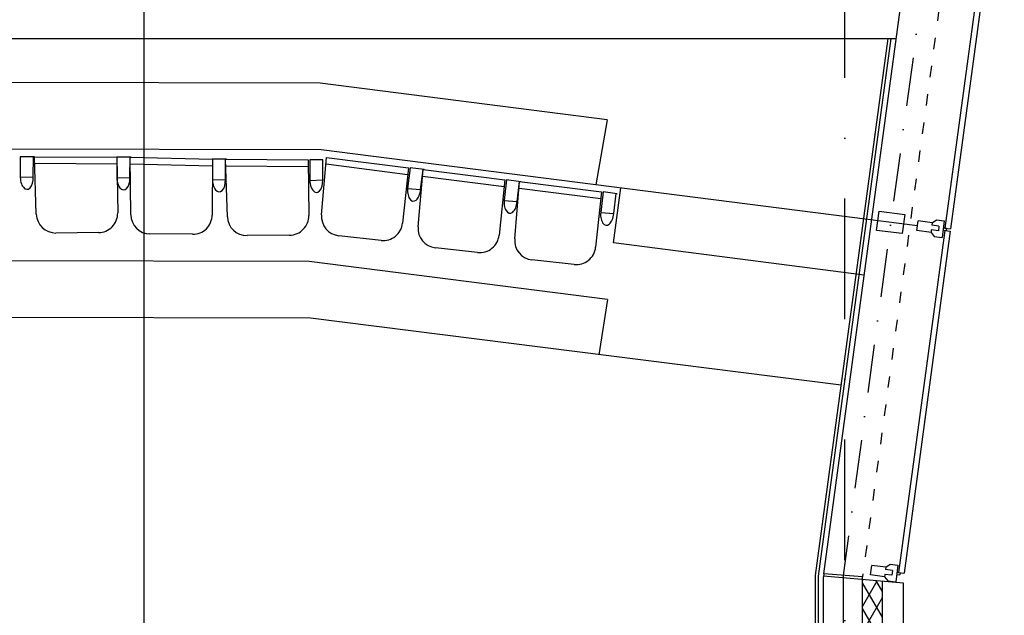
# Model space of a CAD drawing. Header units: millimetres. Extents: x -32221 to 212500, y 31663 to 93766.
# Tile 178 of 256: x 49281 to 54465, y 50507 to 53646. Entities that reach past the tile are written whole.
import ezdxf

# ---------------------------------------------------------------- set-up
doc = ezdxf.new("R2010")
doc.units = ezdxf.units.MM
doc.linetypes.add('DASHDOTX2', pattern=[50.8, 25.4, -12.7, 0, -12.7])
doc.linetypes.add('GCAD_ISO03W100', pattern=[30, 12, -18])
for name, color, linetype in [('osie', 251, 'Continuous'), ('Sciany', 251, 'Continuous'), ('Wyposazenie', 251, 'Continuous')]:
    doc.layers.add(name, color=color, linetype=linetype)

msp = doc.modelspace()

# ---------------------------------------------------------------- hatches: boundary and pattern name
at = {"layer": 'Sciany', "transparency": 33554687}
h = msp.add_hatch(dxfattribs=at)
h.set_pattern_fill('DIAMONDS', color=256, scale=21.298246, angle=360, style=0)
h.set_pattern_definition([(60, (39230.966, 27083.856), (-58.56231, 33.81097), []), (120, (39230.966, 27083.856), (-58.56231, -33.81097), [])])
h.paths.add_polyline_path([(53208.137, 62063.886), (50637.866, 62066.529), (50637.76, 61964.329), (53208.031, 61961.698)])
h.paths.add_polyline_path([(45887.869, 62071.414), (44005.486, 62073.349), (44005.486, 61971.118), (45887.763, 61969.191)])
h.paths.add_polyline_path([(53823.349, 47660.849), (53823.349, 50686.357), (53718.343, 50695.537), (53721.117, 47660.719)])
h.paths.add_polyline_path([(43977.628, 33450.598), (53823.349, 33450.598), (53823.349, 36578.467), (53718.343, 36587.648), (53721.117, 33552.829), (43977.718, 33540.906)])

# ---------------------------------------------------------------- linework, layer by layer
at = {"layer": 'osie'}
msp.add_line((49935.52, 64412.65), (49935.52, 33030.825), dxfattribs=at)
at = {"layer": 'osie', "linetype": 'DASHDOTX2', "ltscale": 25}
msp.add_line((53625.169, 33017.037), (53625.169, 62728.08), dxfattribs=at)
at = {"layer": 'Sciany'}
for p, q in [((53514.514, 50725.809), (54701.657, 59499.543)), ((54384.329, 54264.31), (54152.881, 52547.477)), ((54413.88, 54260.326), (54182.431, 52543.494)), ((44187.979, 53545.747), (53896.07, 53545.747)), ((53470.289, 50716.642), (53853.037, 53545.747)), ((53487.174, 50714.357), (53870.326, 53545.747)), ((50869.126, 52959.641), (44195.177, 52975.36)), ((54008.46, 52559.857), (50869.126, 52959.641)), ((52407.215, 52469.757), (52445.547, 52758.889)), ((52407.215, 52469.757), (52445.547, 52758.889)), ((53792.7, 52535.805), (53805.615, 52637.217)), ((53805.615, 52637.217), (53940.831, 52619.998)), ((53940.831, 52619.998), (53927.917, 52518.585)), ((54005.231, 52534.504), (54011.689, 52585.21)), ((54085.754, 52575.778), (54011.689, 52585.21)), ((54085.754, 52575.778), (54084.14, 52563.102)), ((54085.754, 52575.778), (54108.041, 52591.995)), ((54108.041, 52591.995), (54149.293, 52586.741)), ((54149.293, 52586.741), (54138.06, 52498.534)), ((53927.917, 52518.585), (53792.7, 52535.805)), ((54151.374, 52535.646), (53908.351, 50732.916)), ((54180.925, 52531.662), (53937.901, 50728.932)), ((54079.297, 52525.072), (54005.231, 52534.504)), ((54080.911, 52537.749), (54079.297, 52525.072)), ((54079.297, 52525.072), (54096.808, 52503.788)), ((54117.944, 52533.033), (54080.911, 52537.749)), ((54121.173, 52558.386), (54084.14, 52563.102)), ((54121.173, 52558.386), (54117.944, 52533.033)), ((54142.923, 52536.722), (54159.825, 52534.57)), ((54144.43, 52548.554), (54161.332, 52546.401)), ((54151.374, 52535.646), (54180.925, 52531.662)), ((54152.881, 52547.477), (54182.431, 52543.494)), ((54161.332, 52546.401), (54159.825, 52534.57)), ((53727.531, 52300.159), (52407.215, 52469.757)), ((54096.808, 52503.788), (54138.06, 52498.534)), ((50812.452, 52073.49), (44186.527, 52089.096)), ((53605.99, 51719.68), (50812.452, 52073.49)), ((53760.701, 50719.943), (53767.158, 50770.649)), ((53841.224, 50761.217), (53767.158, 50770.649)), ((53841.224, 50761.217), (53839.609, 50748.54)), ((53841.224, 50761.217), (53863.511, 50777.433)), ((53863.511, 50777.433), (53904.763, 50772.18)), ((53904.763, 50772.18), (53893.53, 50683.973)), ((53473, 48486.75), (53470.289, 50716.642)), ((53490.059, 48469.733), (53487.174, 50714.357)), ((53514.514, 50725.809), (53512.937, 50709.295)), ((53516.395, 47864.922), (53512.937, 50709.295)), ((53934.1, 50676.674), (53513.335, 50713.46)), ((53718.33, 50709.554), (53514.514, 50725.809)), ((53721.117, 47660.719), (53718.33, 50709.554)), ((53834.766, 50710.511), (53760.701, 50719.943)), ((53836.381, 50723.187), (53834.766, 50710.511)), ((53834.766, 50710.511), (53852.278, 50689.226)), ((53873.414, 50718.471), (53836.381, 50723.187)), ((53876.642, 50743.824), (53839.609, 50748.54)), ((53876.642, 50743.824), (53873.414, 50718.471)), ((53898.393, 50722.161), (53915.295, 50720.008)), ((53899.899, 50733.992), (53916.802, 50731.84)), ((53908.351, 50732.916), (53937.901, 50728.932)), ((53916.802, 50731.84), (53915.295, 50720.008)), ((53823.349, 47660.849), (53823.349, 50686.357)), ((53852.278, 50689.226), (53893.53, 50683.973)), ((53934.1, 47660.849), (53934.1, 50676.674))]:
    msp.add_line(p, q, dxfattribs=at)
at = {"layer": 'Sciany', "linetype": 'DASHDOTX2', "ltscale": 10}
for p, q in [((54800.469, 59486.227), (53616.422, 50717.681)), ((53616.422, 50717.681), (53618.756, 47762.82))]:
    msp.add_line(p, q, dxfattribs=at)
at = {"layer": 'Sciany', "linetype": 'GCAD_ISO03W100', "ltscale": 5}
msp.add_line((54201.32, 54293.627), (53718.33, 50709.554), dxfattribs=at)
at = {"layer": 'Wyposazenie'}
for p, q in [((50863.417, 53311.26), (45661.675, 53323.512)), ((52374.276, 53118.857), (50863.417, 53311.26)), ((52374.276, 53118.857), (52314.879, 52775.529)), ((49284.141, 52923.914), (49283.986, 52815.206)), ((49284.141, 52923.914), (49283.986, 52815.206)), ((49353.308, 52923.564), (49284.141, 52923.914)), ((49358.969, 52923.536), (49284.141, 52923.914)), ((49352.772, 52817.428), (49353.308, 52923.564)), ((49352.772, 52817.428), (49353.308, 52923.564)), ((49358.969, 52923.536), (49792.986, 52921.344)), ((49368.757, 52620.656), (49358.969, 52923.536)), ((49360.249, 52889.114), (49793.504, 52885.983)), ((49792.986, 52921.344), (49792.832, 52812.636)), ((49792.986, 52921.344), (49792.832, 52812.636)), ((49792.986, 52921.344), (49797.29, 52627.525)), ((49862.153, 52920.994), (49792.986, 52921.344)), ((49867.815, 52920.966), (49792.986, 52921.344)), ((49861.617, 52814.859), (49862.153, 52920.994)), ((49861.617, 52814.859), (49862.153, 52920.994)), ((49862.153, 52920.994), (50296.047, 52910.451)), ((49866.111, 52617.983), (49862.153, 52920.994)), ((49862.77, 52886.554), (50295.885, 52875.088)), ((50296.047, 52910.451), (50294.697, 52616.604)), ((50296.047, 52910.451), (50295.893, 52801.743)), ((50296.047, 52910.451), (50295.893, 52801.743)), ((50365.215, 52910.102), (50296.047, 52910.451)), ((50370.876, 52910.073), (50296.047, 52910.451)), ((50364.679, 52803.966), (50365.215, 52910.102)), ((50364.679, 52803.966), (50365.215, 52910.102)), ((50365.215, 52910.102), (50799.232, 52907.91)), ((50375.002, 52607.223), (50365.215, 52910.102)), ((50799.232, 52907.91), (50803.536, 52614.091)), ((50808.297, 52907.864), (50808.143, 52799.156)), ((50877.465, 52907.515), (50808.297, 52907.864)), ((50870.686, 52617.778), (50896.936, 52919.676)), ((50876.929, 52801.379), (50877.465, 52907.515)), ((50894.119, 52885.346), (51323.936, 52830.787)), ((50896.936, 52919.676), (51327.621, 52865.958)), ((50366.495, 52875.68), (50799.75, 52872.55)), ((51327.621, 52865.958), (51297.002, 52573.708)), ((51336.617, 52864.836), (51323.554, 52756.916)), ((51336.617, 52864.836), (51323.554, 52756.916)), ((51410.871, 52855.575), (51336.617, 52864.836)), ((51379.003, 52554.377), (51405.253, 52856.275)), ((51392.117, 52750.954), (51405.253, 52856.275)), ((51405.253, 52856.275), (51835.938, 52802.558)), ((49283.986, 52815.206), (49352.772, 52817.428)), ((49283.986, 52815.206), (49352.772, 52817.428)), ((49792.832, 52812.636), (49861.617, 52814.859)), ((49792.832, 52812.636), (49861.617, 52814.859)), ((50295.893, 52801.743), (50364.679, 52803.966)), ((50295.893, 52801.743), (50364.679, 52803.966)), ((50808.143, 52799.156), (50876.929, 52801.379)), ((51402.436, 52821.945), (51832.254, 52767.386)), ((51835.938, 52802.558), (51805.32, 52510.307)), ((51844.934, 52801.435), (51831.872, 52693.515)), ((51844.934, 52801.435), (51831.872, 52693.515)), ((51919.189, 52792.174), (51844.934, 52801.435)), ((51887.321, 52490.976), (51913.571, 52792.875)), ((51900.435, 52687.554), (51913.571, 52792.875)), ((51913.571, 52792.875), (52344.256, 52739.157)), ((51323.554, 52756.916), (51392.117, 52750.954)), ((51323.554, 52756.916), (51392.117, 52750.954)), ((51910.754, 52758.544), (52340.571, 52703.985)), ((52344.256, 52739.157), (52313.637, 52446.906)), ((52353.252, 52738.035), (52340.189, 52630.114)), ((52353.252, 52738.035), (52340.189, 52630.114)), ((52427.506, 52728.773), (52353.252, 52738.035)), ((52408.752, 52624.153), (52421.889, 52729.474)), ((51831.872, 52693.515), (51900.435, 52687.554)), ((51831.872, 52693.515), (51900.435, 52687.554)), ((52340.189, 52630.114), (52408.752, 52624.153)), ((52340.189, 52630.114), (52408.752, 52624.153)), ((49696.013, 52523.8), (49471.879, 52521.731)), ((50191.443, 52514.848), (49967.31, 52517.091)), ((50702.259, 52510.367), (50478.125, 52508.297)), ((51184.124, 52482.744), (50961.33, 52507.306)), ((51692.442, 52419.343), (51469.648, 52443.905)), ((50806.166, 52371.376), (45659.461, 52383.498)), ((52375.326, 52171.549), (50806.166, 52371.376)), ((52200.76, 52355.943), (51977.965, 52380.505)), ((52375.326, 52171.549), (52330.02, 51880.232))]:
    msp.add_line(p, q, dxfattribs=at)
for centre, start, end in [((49470.935, 52623.958), 181.850846, 270.529054), ((49695.07, 52626.028), 270.529054, 0.839276), ((49968.334, 52619.318), 180.748252, 269.42646), ((50972.533, 52608.922), 175.030611, 263.708819), ((50192.467, 52617.074), 269.42646, 359.736681), ((50477.181, 52610.524), 181.850846, 270.529054), ((50701.315, 52612.594), 270.529054, 0.839276), ((51195.327, 52584.36), 263.708819, 354.01904), ((51480.85, 52545.521), 175.030611, 263.708819), ((51703.645, 52520.959), 263.708819, 354.01904), ((51989.168, 52482.121), 175.030611, 263.708819), ((52211.962, 52457.559), 263.708819, 354.01904)]:
    msp.add_arc(centre, 102.232, start, end, dxfattribs=at)
for centre, major_axis in [((49318.379, 52816.317), (-2.082, 64.439)), ((49318.379, 52816.317), (-2.082, 64.439)), ((49827.224, 52813.747), (-2.082, 64.439)), ((49827.224, 52813.747), (-2.082, 64.439)), ((50330.286, 52802.855), (-2.082, 64.439)), ((50330.286, 52802.855), (-2.082, 64.439)), ((50842.536, 52800.268), (-2.082, 64.439)), ((51357.835, 52753.935), (5.585, 64.23)), ((51357.835, 52753.935), (5.585, 64.23)), ((51866.153, 52690.534), (5.585, 64.23)), ((51866.153, 52690.534), (5.585, 64.23)), ((52374.471, 52627.134), (5.585, 64.23)), ((52374.471, 52627.134), (5.585, 64.23))]:
    msp.add_ellipse(centre, major_axis=major_axis, ratio=0.53373009, start_param=1.44454642, end_param=4.71238898, dxfattribs=at)

doc.saveas('drawing.dxf')
